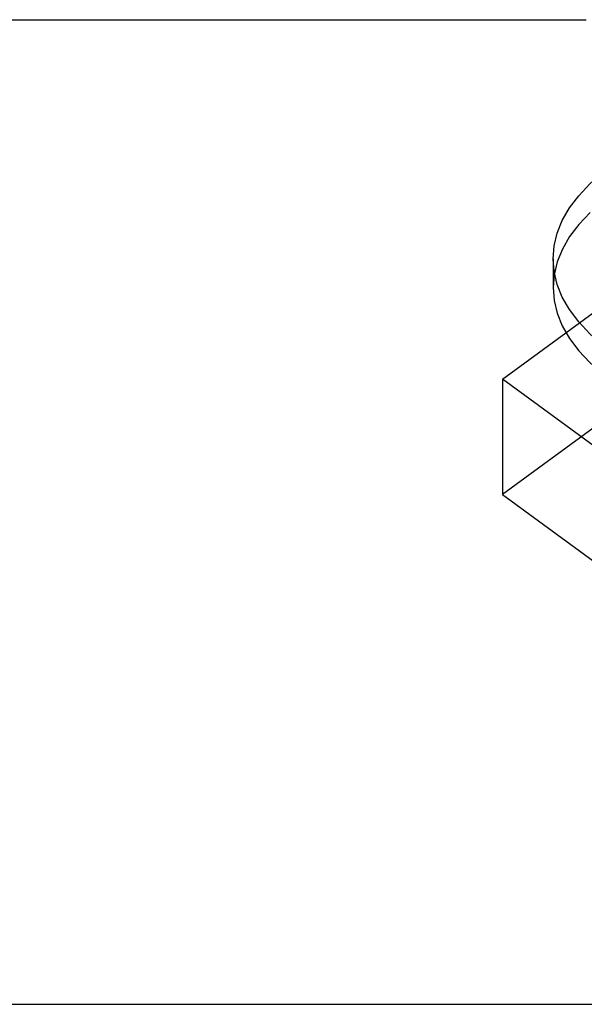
# Model space of a CAD drawing. Header units: inches. Extents: x 0 to 227, y 0 to 147.
# Tile 136 of 247: x 74.512 to 75.21, y 83.233 to 84.452. Entities that reach past the tile are written whole.
import ezdxf

# ---------------------------------------------------------------- set-up
doc = ezdxf.new("R2010")
doc.units = ezdxf.units.IN
doc.header["$LTSCALE"] = 12.466667
doc.header["$MEASUREMENT"] = 0
doc.linetypes.add('HIDDEN', pattern=[0.2, 0.1, -0.1])
doc.linetypes.add('PHANTOM', pattern=[0.8, 0.45, -0.05, 0.1, -0.05, 0.1, -0.05])
doc.layers.get('0').update_dxf_attribs({"linetype": 'CONTINUOUS'})
doc.layers.add('AVAILABLE_DOOR_SPACE', color=7, linetype='CONTINUOUS')
doc.layers.add('DEFAULT_2', color=8, linetype='HIDDEN')

msp = doc.modelspace()

# ---------------------------------------------------------------- linework, layer by layer
at = {"color": 7, "linetype": 'Continuous'}
msp.add_line((75.1711, 84.1561), (75.1711, 84.1204), dxfattribs=at)
at = {"color": 3, "linetype": 'Continuous'}
msp.add_line((46.1523, 83.2335), (105.2933, 83.2335), dxfattribs=at)
at = {"color": 7, "linetype": 'Continuous'}
for points in [[(75.1711, 84.1561), (75.1724, 84.1719), (75.1762, 84.1878), (75.1826, 84.2034), (75.1915, 84.2189), (75.2029, 84.2341), (75.2167, 84.2489), (75.2329, 84.2632)], [(75.3461, 83.9858), (75.3194, 83.9971), (75.2947, 84.009), (75.272, 84.0217), (75.2513, 84.035), (75.2329, 84.0489), (75.2167, 84.0632), (75.2029, 84.078), (75.1915, 84.0932), (75.1826, 84.1087), (75.1762, 84.1243), (75.1724, 84.1402), (75.1711, 84.1561)], [(75.1711, 84.1204), (75.1724, 84.1044), (75.1762, 84.0886), (75.1826, 84.073), (75.1916, 84.0575), (75.203, 84.0423), (75.2168, 84.0275), (75.2329, 84.0132), (75.2513, 83.9994), (75.2719, 83.9861), (75.2947, 83.9734), (75.3194, 83.9614)]]:
    msp.add_lwpolyline(points, dxfattribs=at)
at = {"layer": 'AVAILABLE_DOOR_SPACE', "color": 4, "linetype": 'PHANTOM'}
msp.add_line((47.7853, 84.4519), (103.6603, 84.4519), dxfattribs=at)
at = {"layer": 'DEFAULT_2', "color": 8, "linetype": 'HIDDEN'}
for p, q in [((75.1086, 84.0071), (75.4154, 84.2317)), ((75.4154, 84.089), (75.1086, 83.8644)), ((75.1086, 84.0071), (75.1086, 83.8644)), ((75.4154, 83.7825), (75.1086, 84.0071)), ((75.1086, 83.8644), (75.4154, 83.6397))]:
    msp.add_line(p, q, dxfattribs=at)
msp.add_lwpolyline([(75.217, 84.2134), (75.2031, 84.1986), (75.1916, 84.1834), (75.1827, 84.1679), (75.1762, 84.1522), (75.1724, 84.1363), (75.1711, 84.1204)], dxfattribs=at)

doc.saveas('drawing.dxf')
